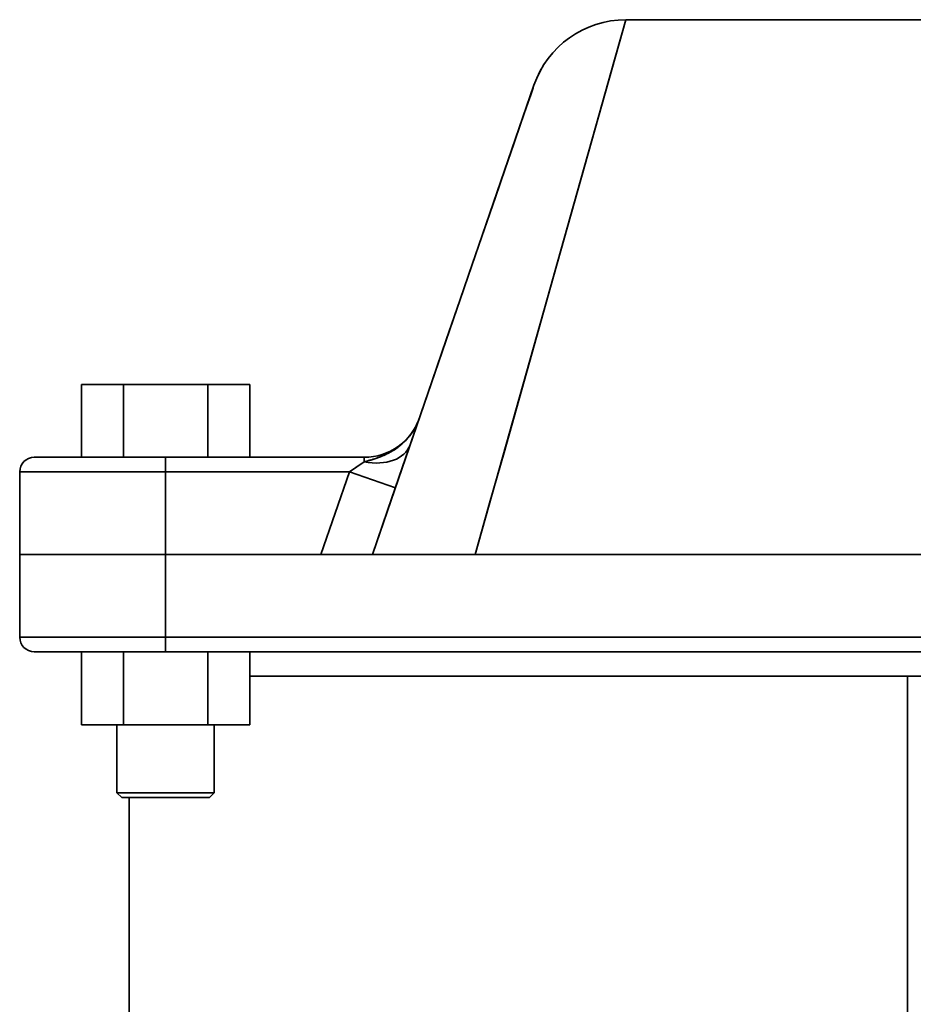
# Model space of a CAD drawing. Header units: inches. Extents: x 4301 to 6879, y 356 to 3146.
# Tile 11 of 16: x 5433 to 5617, y 2944 to 3146. Entities that reach past the tile are written whole.
import ezdxf

# ---------------------------------------------------------------- set-up
doc = ezdxf.new("R2010")
doc.units = ezdxf.units.IN
doc.header["$MEASUREMENT"] = 0

msp = doc.modelspace()

# ---------------------------------------------------------------- linework, layer by layer
at = {"color": 7, "lineweight": 35}
for p, q in [((5526.56, 3036.45), (5557.55, 3146.45)), ((5673.27, 3146.45), (5557.55, 3146.45)), ((5673.27, 3146.45), (5557.55, 3146.45)), ((5538.64, 3132.96), (5505.41, 3036.45)), ((5538.19, 3077.75), (5532.48, 3057.46)), ((5503.74, 3056.45), (5462.91, 3056.45)), ((5462.91, 3056.45), (5503.74, 3056.45)), ((5432.91, 3053.45), (5462.91, 3053.45)), ((5462.91, 3053.45), (5432.91, 3053.45)), ((5462.91, 3053.45), (5500.69, 3053.45)), ((5500.69, 3053.45), (5462.91, 3053.45)), ((5432.91, 3036.45), (5462.91, 3036.45)), ((5462.91, 3036.45), (5432.91, 3036.45)), ((5462.91, 3036.45), (5494.83, 3036.45)), ((5494.83, 3036.45), (5462.91, 3036.45)), ((5724.71, 3036.45), (5462.91, 3036.45)), ((5462.91, 3036.45), (5505.58, 3036.45)), ((5506.03, 3036.45), (5526.56, 3036.45)), ((5526.56, 3036.45), (5704.26, 3036.45)), ((5704.26, 3036.45), (5526.56, 3036.45)), ((5432.91, 3019.45), (5462.91, 3019.45)), ((5462.91, 3019.45), (5432.91, 3019.45)), ((5462.91, 3019.45), (5767.91, 3019.45)), ((5767.91, 3019.45), (5462.91, 3019.45)), ((5462.91, 3016.45), (5767.91, 3016.45)), ((5462.91, 3016.45), (5767.91, 3016.45)), ((5480.23, 3016.45), (5750.59, 3016.45)), ((5615.41, 3011.45), (5480.23, 3011.45)), ((5615.41, 3011.45), (5480.23, 3011.45)), ((5752.43, 3011.45), (5615.41, 3011.45)), ((5750.59, 3011.45), (5615.41, 3011.45)), ((5615.41, 2458.58), (5615.41, 3011.45)), ((5615.41, 3011.45), (5615.41, 2458.58)), ((5472.91, 3001.45), (5452.91, 3001.45)), ((5472.91, 2987.45), (5452.91, 2987.45)), ((5452.91, 2987.45), (5472.91, 2987.45)), ((5455.41, 2458.58), (5455.41, 2986.45))]:
    msp.add_line(p, q, dxfattribs=at)
at = {"color": 7, "lineweight": 35, "ltscale": 0.057406}
msp.add_line((5557.55, 3146.45), (5556.93, 3144.24), dxfattribs=at)
at = {"color": 7, "lineweight": 35, "ltscale": 0.169092}
msp.add_line((5556.93, 3144.24), (5555.09, 3137.73), dxfattribs=at)
at = {"color": 7, "lineweight": 35, "ltscale": 0.271919}
msp.add_line((5555.09, 3137.73), (5552.14, 3127.26), dxfattribs=at)
at = {"color": 7, "lineweight": 35, "ltscale": 0.013152}
msp.add_line((5538.64, 3132.96), (5538.47, 3132.47), dxfattribs=at)
at = {"color": 7, "lineweight": 35, "ltscale": 0.064762}
msp.add_line((5537.96, 3130.98), (5537.11, 3128.53), dxfattribs=at)
at = {"color": 7, "lineweight": 35, "ltscale": 0.039251}
msp.add_line((5538.47, 3132.47), (5537.96, 3130.98), dxfattribs=at)
at = {"color": 7, "lineweight": 35, "ltscale": 0.089327}
msp.add_line((5537.11, 3128.53), (5535.95, 3125.15), dxfattribs=at)
at = {"color": 7, "lineweight": 35, "ltscale": 0.361398}
msp.add_line((5552.14, 3127.26), (5548.22, 3113.35), dxfattribs=at)
at = {"color": 7, "lineweight": 35, "ltscale": 0.112618}
msp.add_line((5535.95, 3125.15), (5534.48, 3120.89), dxfattribs=at)
at = {"color": 7, "lineweight": 35, "ltscale": 0.134358}
msp.add_line((5534.48, 3120.89), (5532.73, 3115.81), dxfattribs=at)
at = {"color": 7, "lineweight": 35, "ltscale": 0.154331}
msp.add_line((5532.73, 3115.81), (5530.72, 3109.98), dxfattribs=at)
at = {"color": 7, "lineweight": 35, "ltscale": 0.434613}
msp.add_line((5548.22, 3113.35), (5543.51, 3096.61), dxfattribs=at)
at = {"color": 7, "lineweight": 35, "ltscale": 0.172367}
msp.add_line((5530.72, 3109.98), (5528.48, 3103.46), dxfattribs=at)
at = {"color": 7, "lineweight": 35, "ltscale": 0.188353}
msp.add_line((5528.48, 3103.46), (5526.03, 3096.33), dxfattribs=at)
at = {"color": 7, "lineweight": 35, "ltscale": 0.202213}
msp.add_line((5526.03, 3096.33), (5523.39, 3088.68), dxfattribs=at)
at = {"color": 7, "lineweight": 35, "ltscale": 0.490034}
msp.add_line((5543.51, 3096.61), (5538.19, 3077.75), dxfattribs=at)
at = {"color": 7, "lineweight": 35, "ltscale": 0.213881}
msp.add_line((5523.39, 3088.68), (5520.61, 3080.6), dxfattribs=at)
at = {"color": 7, "lineweight": 35, "ltscale": 0.223356}
msp.add_line((5520.61, 3080.6), (5517.7, 3072.15), dxfattribs=at)
at = {"color": 7, "lineweight": 35, "ltscale": 0.230615}
msp.add_line((5517.7, 3072.15), (5514.7, 3063.43), dxfattribs=at)
at = {"color": 7, "lineweight": 35, "ltscale": 0.216506}
for p, q in [((5445.59, 3071.45), (5454.25, 3071.45)), ((5454.25, 3071.45), (5445.59, 3071.45)), ((5471.57, 3071.45), (5480.23, 3071.45)), ((5480.23, 3071.45), (5471.57, 3071.45)), ((5454.25, 3016.45), (5445.59, 3016.45)), ((5454.25, 3016.45), (5445.59, 3016.45)), ((5480.23, 3016.45), (5471.57, 3016.45)), ((5480.23, 3016.45), (5471.57, 3016.45)), ((5454.25, 3001.45), (5445.59, 3001.45)), ((5445.59, 3001.45), (5454.25, 3001.45)), ((5480.23, 3001.45), (5471.57, 3001.45)), ((5471.57, 3001.45), (5480.23, 3001.45))]:
    msp.add_line(p, q, dxfattribs=at)
at = {"color": 7, "lineweight": 35, "ltscale": 0.375}
for p, q in [((5445.59, 3071.45), (5445.59, 3056.45)), ((5445.59, 3056.45), (5445.59, 3071.45)), ((5454.25, 3056.45), (5454.25, 3071.45)), ((5454.25, 3071.45), (5454.25, 3056.45)), ((5471.57, 3056.45), (5471.57, 3071.45)), ((5471.57, 3071.45), (5471.57, 3056.45)), ((5480.23, 3056.45), (5480.23, 3071.45)), ((5480.23, 3071.45), (5480.23, 3056.45)), ((5480.23, 3056.45), (5480.23, 3071.45)), ((5480.23, 3071.45), (5480.23, 3056.45)), ((5445.59, 3001.45), (5445.59, 3016.45)), ((5445.59, 3016.45), (5445.59, 3001.45)), ((5454.25, 3016.45), (5454.25, 3001.45)), ((5454.25, 3001.45), (5454.25, 3016.45)), ((5471.57, 3016.45), (5471.57, 3001.45)), ((5471.57, 3001.45), (5471.57, 3016.45)), ((5480.23, 3016.45), (5480.23, 3001.45)), ((5480.23, 3001.45), (5480.23, 3016.45))]:
    msp.add_line(p, q, dxfattribs=at)
at = {"color": 7, "lineweight": 35, "ltscale": 0.433012}
for p, q in [((5454.25, 3071.45), (5471.57, 3071.45)), ((5471.57, 3071.45), (5454.25, 3071.45)), ((5471.57, 3016.45), (5454.25, 3016.45)), ((5471.57, 3016.45), (5454.25, 3016.45)), ((5471.57, 3001.45), (5454.25, 3001.45)), ((5454.25, 3001.45), (5471.57, 3001.45))]:
    msp.add_line(p, q, dxfattribs=at)
at = {"color": 7, "lineweight": 35, "ltscale": 0.235654}
msp.add_line((5514.7, 3063.43), (5511.63, 3054.51), dxfattribs=at)
at = {"color": 7, "lineweight": 35, "ltscale": 0.002098}
msp.add_line((5435.99, 3056.45), (5435.91, 3056.45), dxfattribs=at)
at = {"color": 7, "lineweight": 35, "ltscale": 0.01142}
msp.add_line((5435.91, 3056.45), (5436.37, 3056.45), dxfattribs=at)
at = {"color": 7, "lineweight": 35, "ltscale": 0.00262}
msp.add_line((5436.1, 3056.45), (5435.99, 3056.45), dxfattribs=at)
at = {"color": 7, "lineweight": 35, "ltscale": 0.028091}
msp.add_line((5437.22, 3056.45), (5436.1, 3056.45), dxfattribs=at)
at = {"color": 7, "lineweight": 35, "ltscale": 0.032986}
msp.add_line((5436.37, 3056.45), (5437.68, 3056.45), dxfattribs=at)
at = {"color": 7, "lineweight": 35, "ltscale": 0.0233}
msp.add_line((5438.15, 3056.45), (5437.22, 3056.45), dxfattribs=at)
at = {"color": 7, "lineweight": 35, "ltscale": 0.06944}
msp.add_line((5437.68, 3056.45), (5440.46, 3056.45), dxfattribs=at)
at = {"color": 7, "lineweight": 35, "ltscale": 0.033254}
msp.add_line((5439.48, 3056.45), (5438.15, 3056.45), dxfattribs=at)
at = {"color": 7, "lineweight": 35, "ltscale": 0.025993}
msp.add_line((5440.52, 3056.45), (5439.48, 3056.45), dxfattribs=at)
at = {"color": 7, "lineweight": 35, "ltscale": 0.083856}
msp.add_line((5440.46, 3056.45), (5443.82, 3056.45), dxfattribs=at)
at = {"color": 7, "lineweight": 35, "ltscale": 0.025299}
msp.add_line((5441.53, 3056.45), (5440.52, 3056.45), dxfattribs=at)
at = {"color": 7, "lineweight": 35, "ltscale": 0.027449}
msp.add_line((5442.63, 3056.45), (5441.53, 3056.45), dxfattribs=at)
at = {"color": 7, "lineweight": 35, "ltscale": 0.029598}
msp.add_line((5443.82, 3056.45), (5442.63, 3056.45), dxfattribs=at)
at = {"color": 7, "lineweight": 35, "ltscale": 0.477297}
for p, q in [((5462.91, 3056.45), (5443.82, 3056.45)), ((5443.82, 3016.45), (5462.91, 3016.45))]:
    msp.add_line(p, q, dxfattribs=at)
at = {"color": 7, "lineweight": 35, "ltscale": 0.049082}
msp.add_line((5443.82, 3056.45), (5445.78, 3056.45), dxfattribs=at)
at = {"color": 7, "lineweight": 35, "ltscale": 0.053205}
msp.add_line((5445.78, 3056.45), (5447.91, 3056.45), dxfattribs=at)
at = {"color": 7, "lineweight": 35, "ltscale": 0.056817}
msp.add_line((5447.91, 3056.45), (5450.18, 3056.45), dxfattribs=at)
at = {"color": 7, "lineweight": 35, "ltscale": 0.059882}
msp.add_line((5450.18, 3056.45), (5452.58, 3056.45), dxfattribs=at)
at = {"color": 7, "lineweight": 35, "ltscale": 0.062369}
msp.add_line((5452.58, 3056.45), (5455.07, 3056.45), dxfattribs=at)
at = {"color": 7, "lineweight": 35, "ltscale": 0.064256}
msp.add_line((5455.07, 3056.45), (5457.64, 3056.45), dxfattribs=at)
at = {"color": 7, "lineweight": 35, "ltscale": 0.065524}
msp.add_line((5457.64, 3056.45), (5460.26, 3056.45), dxfattribs=at)
at = {"color": 7, "lineweight": 35, "ltscale": 0.066162}
msp.add_line((5460.26, 3056.45), (5462.91, 3056.45), dxfattribs=at)
at = {"color": 7, "lineweight": 35, "ltscale": 0.075}
for p, q in [((5462.91, 3053.45), (5462.91, 3056.45)), ((5462.91, 3056.45), (5462.91, 3053.45)), ((5462.91, 3016.45), (5462.91, 3019.45)), ((5462.91, 3019.45), (5462.91, 3016.45))]:
    msp.add_line(p, q, dxfattribs=at)
at = {"color": 7, "lineweight": 35, "ltscale": 0.023901}
msp.add_line((5503.74, 3055.5), (5503.74, 3056.45), dxfattribs=at)
msp.add_line((5503.74, 3055.5), (5503.74, 3056.45), dxfattribs=at)
at = {"color": 7, "lineweight": 35, "ltscale": 0.271618}
msp.add_line((5532.48, 3057.46), (5529.53, 3047), dxfattribs=at)
at = {"color": 7, "lineweight": 35, "ltscale": 0.091782}
msp.add_line((5500.69, 3053.45), (5503.74, 3055.5), dxfattribs=at)
at = {"color": 7, "lineweight": 35, "ltscale": 0.024733}
msp.add_line((5500.69, 3053.45), (5501.51, 3054), dxfattribs=at)
at = {"color": 7, "lineweight": 35, "ltscale": 0.024037}
msp.add_line((5501.51, 3054), (5502.31, 3054.54), dxfattribs=at)
at = {"color": 7, "lineweight": 35, "ltscale": 0.043011}
msp.add_line((5502.31, 3054.54), (5503.74, 3055.5), dxfattribs=at)
at = {"color": 7, "lineweight": 35, "ltscale": 0.238478}
msp.add_line((5511.63, 3054.51), (5508.52, 3045.49), dxfattribs=at)
at = {"color": 7, "lineweight": 35, "ltscale": 0.425}
for p, q in [((5432.91, 3053.45), (5432.91, 3036.45)), ((5432.91, 3036.45), (5432.91, 3053.45)), ((5462.91, 3053.45), (5462.91, 3036.45)), ((5462.91, 3036.45), (5462.91, 3053.45)), ((5432.91, 3019.45), (5432.91, 3036.45)), ((5432.91, 3036.45), (5432.91, 3019.45)), ((5462.91, 3019.45), (5462.91, 3036.45)), ((5462.91, 3036.45), (5462.91, 3019.45))]:
    msp.add_line(p, q, dxfattribs=at)
at = {"color": 7, "lineweight": 35, "ltscale": 0.449489}
msp.add_line((5494.83, 3036.45), (5500.69, 3053.45), dxfattribs=at)
msp.add_line((5494.83, 3036.45), (5500.69, 3053.45), dxfattribs=at)
at = {"color": 7, "lineweight": 35, "ltscale": 0.25}
for p, q in [((5510.14, 3050.2), (5500.69, 3053.45)), ((5500.69, 3053.45), (5510.14, 3050.2))]:
    msp.add_line(p, q, dxfattribs=at)
at = {"color": 7, "lineweight": 35, "ltscale": 0.27392}
msp.add_line((5529.53, 3047), (5526.56, 3036.45), dxfattribs=at)
at = {"color": 7, "lineweight": 35, "ltscale": 0.239094}
msp.add_line((5508.52, 3045.49), (5505.41, 3036.45), dxfattribs=at)
at = {"color": 7, "lineweight": 35, "ltscale": 0.003612}
msp.add_line((5433.05, 3036.45), (5432.91, 3036.45), dxfattribs=at)
at = {"color": 7, "lineweight": 35, "ltscale": 0.014411}
msp.add_line((5432.91, 3036.45), (5433.48, 3036.45), dxfattribs=at)
at = {"color": 7, "lineweight": 35, "ltscale": 0.010799}
msp.add_line((5433.48, 3036.45), (5433.05, 3036.45), dxfattribs=at)
at = {"color": 7, "lineweight": 35, "ltscale": 0.017884}
msp.add_line((5434.2, 3036.45), (5433.48, 3036.45), dxfattribs=at)
at = {"color": 7, "lineweight": 35, "ltscale": 0.04268}
msp.add_line((5433.48, 3036.45), (5435.19, 3036.45), dxfattribs=at)
at = {"color": 7, "lineweight": 35, "ltscale": 0.024796}
msp.add_line((5435.19, 3036.45), (5434.2, 3036.45), dxfattribs=at)
at = {"color": 7, "lineweight": 35, "ltscale": 0.031468}
msp.add_line((5436.45, 3036.45), (5435.19, 3036.45), dxfattribs=at)
at = {"color": 7, "lineweight": 35, "ltscale": 0.069307}
msp.add_line((5435.19, 3036.45), (5437.96, 3036.45), dxfattribs=at)
at = {"color": 7, "lineweight": 35, "ltscale": 0.037839}
msp.add_line((5437.96, 3036.45), (5436.45, 3036.45), dxfattribs=at)
at = {"color": 7, "lineweight": 35, "ltscale": 0.043845}
msp.add_line((5439.72, 3036.45), (5437.96, 3036.45), dxfattribs=at)
at = {"color": 7, "lineweight": 35, "ltscale": 0.093272}
msp.add_line((5437.96, 3036.45), (5441.7, 3036.45), dxfattribs=at)
at = {"color": 7, "lineweight": 35, "ltscale": 0.049428}
msp.add_line((5441.7, 3036.45), (5439.72, 3036.45), dxfattribs=at)
at = {"color": 7, "lineweight": 35, "ltscale": 0.054535}
msp.add_line((5443.88, 3036.45), (5441.7, 3036.45), dxfattribs=at)
at = {"color": 7, "lineweight": 35, "ltscale": 0.113652}
msp.add_line((5441.7, 3036.45), (5446.24, 3036.45), dxfattribs=at)
at = {"color": 7, "lineweight": 35, "ltscale": 0.059117}
msp.add_line((5446.24, 3036.45), (5443.88, 3036.45), dxfattribs=at)
at = {"color": 7, "lineweight": 35, "ltscale": 0.06313}
msp.add_line((5448.77, 3036.45), (5446.24, 3036.45), dxfattribs=at)
at = {"color": 7, "lineweight": 35, "ltscale": 0.129665}
msp.add_line((5446.24, 3036.45), (5451.43, 3036.45), dxfattribs=at)
at = {"color": 7, "lineweight": 35, "ltscale": 0.066535}
msp.add_line((5451.43, 3036.45), (5448.77, 3036.45), dxfattribs=at)
at = {"color": 7, "lineweight": 35, "ltscale": 0.069299}
msp.add_line((5454.2, 3036.45), (5451.43, 3036.45), dxfattribs=at)
at = {"color": 7, "lineweight": 35, "ltscale": 0.140694}
msp.add_line((5451.43, 3036.45), (5457.06, 3036.45), dxfattribs=at)
at = {"color": 7, "lineweight": 35, "ltscale": 0.071396}
msp.add_line((5457.06, 3036.45), (5454.2, 3036.45), dxfattribs=at)
at = {"color": 7, "lineweight": 35, "ltscale": 0.072805}
msp.add_line((5459.97, 3036.45), (5457.06, 3036.45), dxfattribs=at)
at = {"color": 7, "lineweight": 35, "ltscale": 0.146318}
msp.add_line((5457.06, 3036.45), (5462.91, 3036.45), dxfattribs=at)
at = {"color": 7, "lineweight": 35, "ltscale": 0.073513}
msp.add_line((5462.91, 3036.45), (5459.97, 3036.45), dxfattribs=at)
at = {"color": 7, "lineweight": 35, "ltscale": 0.025916}
msp.add_line((5495.87, 3036.45), (5494.83, 3036.45), dxfattribs=at)
at = {"color": 7, "lineweight": 35, "ltscale": 0.051583}
msp.add_line((5496.9, 3036.45), (5494.83, 3036.45), dxfattribs=at)
at = {"color": 7, "lineweight": 35, "ltscale": 0.025667}
msp.add_line((5496.9, 3036.45), (5495.87, 3036.45), dxfattribs=at)
at = {"color": 7, "lineweight": 35, "ltscale": 0.0496}
msp.add_line((5498.88, 3036.45), (5496.9, 3036.45), dxfattribs=at)
msp.add_line((5498.88, 3036.45), (5496.9, 3036.45), dxfattribs=at)
at = {"color": 7, "lineweight": 35, "ltscale": 0.045712}
msp.add_line((5500.71, 3036.45), (5498.88, 3036.45), dxfattribs=at)
msp.add_line((5500.71, 3036.45), (5498.88, 3036.45), dxfattribs=at)
at = {"color": 7, "lineweight": 35, "ltscale": 0.040067}
msp.add_line((5502.31, 3036.45), (5500.71, 3036.45), dxfattribs=at)
msp.add_line((5502.31, 3036.45), (5500.71, 3036.45), dxfattribs=at)
at = {"color": 7, "lineweight": 35, "ltscale": 0.032883}
msp.add_line((5503.63, 3036.45), (5502.31, 3036.45), dxfattribs=at)
msp.add_line((5503.63, 3036.45), (5502.31, 3036.45), dxfattribs=at)
at = {"color": 7, "lineweight": 35, "ltscale": 0.024434}
msp.add_line((5504.6, 3036.45), (5503.63, 3036.45), dxfattribs=at)
msp.add_line((5504.6, 3036.45), (5503.63, 3036.45), dxfattribs=at)
at = {"color": 7, "lineweight": 35, "ltscale": 0.015045}
msp.add_line((5505.21, 3036.45), (5504.6, 3036.45), dxfattribs=at)
msp.add_line((5505.21, 3036.45), (5504.6, 3036.45), dxfattribs=at)
at = {"color": 7, "lineweight": 35, "ltscale": 0.005081}
msp.add_line((5505.41, 3036.45), (5505.21, 3036.45), dxfattribs=at)
msp.add_line((5505.41, 3036.45), (5505.21, 3036.45), dxfattribs=at)
at = {"color": 7, "lineweight": 35, "ltscale": 0.010931}
msp.add_line((5505.41, 3036.45), (5505.84, 3036.45), dxfattribs=at)
at = {"color": 7, "lineweight": 35, "ltscale": 0.00274}
msp.add_line((5505.52, 3036.45), (5505.41, 3036.45), dxfattribs=at)
at = {"color": 7, "lineweight": 35, "ltscale": 0.008167}
msp.add_line((5505.84, 3036.45), (5505.52, 3036.45), dxfattribs=at)
at = {"color": 7, "lineweight": 35, "ltscale": 0.031505}
msp.add_line((5505.84, 3036.45), (5507.11, 3036.45), dxfattribs=at)
at = {"color": 7, "lineweight": 35, "ltscale": 0.013315}
msp.add_line((5506.38, 3036.45), (5505.84, 3036.45), dxfattribs=at)
at = {"color": 7, "lineweight": 35, "ltscale": 0.018201}
msp.add_line((5507.11, 3036.45), (5506.38, 3036.45), dxfattribs=at)
at = {"color": 7, "lineweight": 35, "ltscale": 0.050621}
msp.add_line((5507.11, 3036.45), (5509.13, 3036.45), dxfattribs=at)
at = {"color": 7, "lineweight": 35, "ltscale": 0.023029}
msp.add_line((5508.03, 3036.45), (5507.11, 3036.45), dxfattribs=at)
at = {"color": 7, "lineweight": 35, "ltscale": 0.027589}
msp.add_line((5509.13, 3036.45), (5508.03, 3036.45), dxfattribs=at)
at = {"color": 7, "lineweight": 35, "ltscale": 0.066597}
msp.add_line((5509.13, 3036.45), (5511.79, 3036.45), dxfattribs=at)
at = {"color": 7, "lineweight": 35, "ltscale": 0.031433}
msp.add_line((5510.39, 3036.45), (5509.13, 3036.45), dxfattribs=at)
at = {"color": 7, "lineweight": 35, "ltscale": 0.035159}
msp.add_line((5511.79, 3036.45), (5510.39, 3036.45), dxfattribs=at)
at = {"color": 7, "lineweight": 35, "ltscale": 0.080501}
msp.add_line((5511.79, 3036.45), (5515.01, 3036.45), dxfattribs=at)
at = {"color": 7, "lineweight": 35, "ltscale": 0.038857}
msp.add_line((5513.35, 3036.45), (5511.79, 3036.45), dxfattribs=at)
at = {"color": 7, "lineweight": 35, "ltscale": 0.041644}
msp.add_line((5515.01, 3036.45), (5513.35, 3036.45), dxfattribs=at)
at = {"color": 7, "lineweight": 35, "ltscale": 0.006435}
msp.add_line((5513.87, 3036.45), (5514.13, 3036.45), dxfattribs=at)
at = {"color": 7, "lineweight": 35, "ltscale": 0.018958}
msp.add_line((5514.13, 3036.45), (5514.88, 3036.45), dxfattribs=at)
at = {"color": 7, "lineweight": 35, "ltscale": 0.003616}
msp.add_line((5514.27, 3036.45), (5514.13, 3036.45), dxfattribs=at)
at = {"color": 7, "lineweight": 35, "ltscale": 0.03022}
msp.add_line((5514.88, 3036.45), (5516.09, 3036.45), dxfattribs=at)
at = {"color": 7, "lineweight": 35, "ltscale": 0.090265}
msp.add_line((5515.01, 3036.45), (5518.62, 3036.45), dxfattribs=at)
at = {"color": 7, "lineweight": 35, "ltscale": 0.043979}
msp.add_line((5516.77, 3036.45), (5515.01, 3036.45), dxfattribs=at)
at = {"color": 7, "lineweight": 35, "ltscale": 0.008951}
msp.add_line((5515.42, 3036.45), (5515.06, 3036.45), dxfattribs=at)
at = {"color": 7, "lineweight": 35, "ltscale": 0.020033}
msp.add_line((5516.22, 3036.45), (5515.42, 3036.45), dxfattribs=at)
at = {"color": 7, "lineweight": 35, "ltscale": 0.040204}
msp.add_line((5516.09, 3036.45), (5517.7, 3036.45), dxfattribs=at)
at = {"color": 7, "lineweight": 35, "ltscale": 0.022856}
msp.add_line((5517.13, 3036.45), (5516.22, 3036.45), dxfattribs=at)
at = {"color": 7, "lineweight": 35, "ltscale": 0.046291}
msp.add_line((5518.62, 3036.45), (5516.77, 3036.45), dxfattribs=at)
at = {"color": 7, "lineweight": 35, "ltscale": 0.0248}
msp.add_line((5518.13, 3036.45), (5517.13, 3036.45), dxfattribs=at)
at = {"color": 7, "lineweight": 35, "ltscale": 0.048225}
msp.add_line((5517.7, 3036.45), (5519.63, 3036.45), dxfattribs=at)
at = {"color": 7, "lineweight": 35, "ltscale": 0.025792}
msp.add_line((5519.16, 3036.45), (5518.13, 3036.45), dxfattribs=at)
at = {"color": 7, "lineweight": 35, "ltscale": 0.097577}
msp.add_line((5518.62, 3036.45), (5522.53, 3036.45), dxfattribs=at)
at = {"color": 7, "lineweight": 35, "ltscale": 0.048334}
msp.add_line((5520.56, 3036.45), (5518.62, 3036.45), dxfattribs=at)
at = {"color": 7, "lineweight": 35, "ltscale": 0.185081}
msp.add_line((5519.16, 3036.45), (5526.56, 3036.45), dxfattribs=at)
at = {"color": 7, "lineweight": 35, "ltscale": 0.054167}
msp.add_line((5519.63, 3036.45), (5521.8, 3036.45), dxfattribs=at)
at = {"color": 7, "lineweight": 35, "ltscale": 0.049242}
msp.add_line((5522.53, 3036.45), (5520.56, 3036.45), dxfattribs=at)
at = {"color": 7, "lineweight": 35, "ltscale": 0.058522}
msp.add_line((5521.8, 3036.45), (5524.14, 3036.45), dxfattribs=at)
at = {"color": 7, "lineweight": 35, "ltscale": 0.050024}
msp.add_line((5522.53, 3036.45), (5524.53, 3036.45), dxfattribs=at)
at = {"color": 7, "lineweight": 35, "ltscale": 0.050023}
msp.add_line((5524.53, 3036.45), (5522.53, 3036.45), dxfattribs=at)
at = {"color": 7, "lineweight": 35, "ltscale": 0.030099}
msp.add_line((5524.14, 3036.45), (5525.34, 3036.45), dxfattribs=at)
at = {"color": 7, "lineweight": 35, "ltscale": 0.050807}
msp.add_line((5524.53, 3036.45), (5526.56, 3036.45), dxfattribs=at)
at = {"color": 7, "lineweight": 35, "ltscale": 0.050809}
msp.add_line((5526.56, 3036.45), (5524.53, 3036.45), dxfattribs=at)
at = {"color": 7, "lineweight": 35, "ltscale": 0.030457}
msp.add_line((5525.34, 3036.45), (5526.56, 3036.45), dxfattribs=at)
at = {"color": 7, "lineweight": 35, "ltscale": 0.197703}
for p, q in [((5443.82, 3016.45), (5435.91, 3016.45)), ((5435.91, 3016.45), (5443.82, 3016.45))]:
    msp.add_line(p, q, dxfattribs=at)
at = {"color": 7, "lineweight": 35, "ltscale": 0.008475}
msp.add_line((5436.02, 3016.45), (5436.36, 3016.45), dxfattribs=at)
at = {"color": 7, "lineweight": 35, "ltscale": 0.028026}
msp.add_line((5436.36, 3016.45), (5437.48, 3016.45), dxfattribs=at)
at = {"color": 7, "lineweight": 35, "ltscale": 0.074251}
msp.add_line((5437.48, 3016.45), (5440.45, 3016.45), dxfattribs=at)
at = {"color": 7, "lineweight": 35, "ltscale": 0.044285}
msp.add_line((5445.59, 3016.45), (5443.82, 3016.45), dxfattribs=at)
at = {"color": 7, "lineweight": 35, "ltscale": 0.059978}
msp.add_line((5450.51, 3016.45), (5452.91, 3016.45), dxfattribs=at)
at = {"color": 7, "lineweight": 35, "ltscale": 0.1242}
msp.add_line((5452.91, 3016.45), (5457.87, 3016.45), dxfattribs=at)
at = {"color": 7, "lineweight": 35, "ltscale": 0.125848}
msp.add_line((5457.87, 3016.45), (5462.91, 3016.45), dxfattribs=at)
at = {"color": 7, "lineweight": 35, "ltscale": 0.183007}
msp.add_line((5452.91, 3001.45), (5445.59, 3001.45), dxfattribs=at)
at = {"color": 7, "lineweight": 35, "ltscale": 0.183008}
msp.add_line((5445.59, 3001.45), (5452.91, 3001.45), dxfattribs=at)
at = {"color": 7, "lineweight": 35, "ltscale": 0.183012}
for p, q in [((5452.91, 3001.45), (5445.59, 3001.45)), ((5480.23, 3001.45), (5472.91, 3001.45))]:
    msp.add_line(p, q, dxfattribs=at)
at = {"color": 7, "lineweight": 35, "ltscale": 0.35}
for p, q in [((5452.91, 3001.45), (5452.91, 2987.45)), ((5452.91, 2987.45), (5452.91, 3001.45)), ((5472.91, 2987.45), (5472.91, 3001.45)), ((5472.91, 2987.45), (5472.91, 3001.45))]:
    msp.add_line(p, q, dxfattribs=at)
at = {"color": 7, "lineweight": 35, "ltscale": 0.035355}
for p, q in [((5453.91, 2986.45), (5452.91, 2987.45)), ((5452.91, 2987.45), (5453.91, 2986.45)), ((5453.91, 2986.45), (5452.91, 2987.45)), ((5452.91, 2987.45), (5453.91, 2986.45)), ((5472.91, 2987.45), (5471.91, 2986.45)), ((5471.91, 2986.45), (5472.91, 2987.45))]:
    msp.add_line(p, q, dxfattribs=at)
at = {"color": 7, "lineweight": 35, "ltscale": 0.0375}
for p, q in [((5455.41, 2986.45), (5453.91, 2986.45)), ((5453.91, 2986.45), (5455.41, 2986.45))]:
    msp.add_line(p, q, dxfattribs=at)
at = {"color": 7, "lineweight": 35, "ltscale": 0.45}
for p, q in [((5471.91, 2986.45), (5453.91, 2986.45)), ((5453.91, 2986.45), (5471.91, 2986.45))]:
    msp.add_line(p, q, dxfattribs=at)
at = {"color": 7, "lineweight": 35, "ltscale": 0.004323}
for p, q in [((5454.08, 2986.45), (5453.91, 2986.45)), ((5471.91, 2986.45), (5471.74, 2986.45))]:
    msp.add_line(p, q, dxfattribs=at)
at = {"color": 7, "lineweight": 35, "ltscale": 0.012804}
for p, q in [((5454.59, 2986.45), (5454.08, 2986.45)), ((5471.74, 2986.45), (5471.22, 2986.45))]:
    msp.add_line(p, q, dxfattribs=at)
at = {"color": 7, "lineweight": 35, "ltscale": 0.020792}
for p, q in [((5455.43, 2986.45), (5454.59, 2986.45)), ((5471.22, 2986.45), (5470.39, 2986.45))]:
    msp.add_line(p, q, dxfattribs=at)
at = {"color": 7, "lineweight": 35, "ltscale": 0.027982}
for p, q in [((5456.54, 2986.45), (5455.43, 2986.45)), ((5470.39, 2986.45), (5469.27, 2986.45))]:
    msp.add_line(p, q, dxfattribs=at)
at = {"color": 7, "lineweight": 35, "ltscale": 0.034096}
for p, q in [((5457.91, 2986.45), (5456.54, 2986.45)), ((5469.27, 2986.45), (5467.91, 2986.45))]:
    msp.add_line(p, q, dxfattribs=at)
at = {"color": 7, "lineweight": 35, "ltscale": 0.038899}
for p, q in [((5459.46, 2986.45), (5457.91, 2986.45)), ((5467.91, 2986.45), (5466.35, 2986.45))]:
    msp.add_line(p, q, dxfattribs=at)
at = {"color": 7, "lineweight": 35, "ltscale": 0.042209}
for p, q in [((5461.15, 2986.45), (5459.46, 2986.45)), ((5466.35, 2986.45), (5464.66, 2986.45))]:
    msp.add_line(p, q, dxfattribs=at)
at = {"color": 7, "lineweight": 35, "ltscale": 0.043895}
for p, q in [((5462.91, 2986.45), (5461.15, 2986.45)), ((5464.66, 2986.45), (5462.91, 2986.45))]:
    msp.add_line(p, q, dxfattribs=at)
at = {"color": 7, "lineweight": 35}
for points in [[(5503.74, 3055.5), (5504.08, 3055.6), (5504.31, 3055.67), (5504.8, 3055.81), (5505.3, 3055.96), (5505.56, 3056.04), (5505.94, 3056.16), (5506.15, 3056.23), (5506.35, 3056.3), (5506.62, 3056.39), (5506.89, 3056.49), (5507.17, 3056.6), (5507.47, 3056.72), (5507.78, 3056.85), (5508.08, 3056.99), (5508.39, 3057.13), (5508.65, 3057.27), (5508.92, 3057.41), (5509.18, 3057.55), (5509.44, 3057.7), (5509.7, 3057.86), (5509.96, 3058.02), (5510.23, 3058.21), (5510.49, 3058.39), (5510.63, 3058.49), (5510.76, 3058.59), (5510.93, 3058.72), (5511.1, 3058.86), (5511.27, 3059), (5511.48, 3059.18), (5511.68, 3059.36), (5511.88, 3059.55), (5512.08, 3059.74), (5512.27, 3059.94), (5512.46, 3060.14), (5512.66, 3060.36), (5512.85, 3060.59), (5513.04, 3060.83), (5513.22, 3061.06), (5513.4, 3061.3), (5513.58, 3061.55), (5513.74, 3061.8), (5513.9, 3062.06), (5514.06, 3062.31), (5514.21, 3062.58), (5514.35, 3062.84), (5514.49, 3063.12), (5514.62, 3063.4), (5514.75, 3063.68), (5514.87, 3063.96), (5514.98, 3064.25), (5515.08, 3064.54)], [(5505.09, 3055.9), (5504.61, 3055.76), (5504.15, 3055.62), (5503.94, 3055.56), (5503.74, 3055.5)]]:
    msp.add_lwpolyline(points, dxfattribs=at)
for centre, radius, start, end in [((5557.55, 3126.45), 20, 90, 161), ((5557.55, 3126.45), 20, 90.0002, 160.9997), ((5557.55, 3126.45), 20, 150.5151, 155.4548), ((5503.74, 3068.45), 12, 270, 341), ((5503.74, 3068.45), 12, 270, 341), ((5503.26, 3068.61), 12.5, 330.2032, 340.9964), ((5503.18, 3068.66), 12.6, 321.924, 330.199), ((5502.85, 3068.95), 13.03, 303.8174, 321.8276), ((5502.08, 3070.08), 14.4, 295.5015, 303.883), ((5435.91, 3053.45), 3, 90, 180), ((5435.91, 3053.45), 3, 90, 180), ((5497.28, 3082.81), 28.03, 286.1926, 289.6182), ((5500.9, 3072.56), 17.15, 289.7098, 295.4669), ((5435.91, 3019.45), 3, 180, 270), ((5435.91, 3019.45), 3, 180, 270), ((5435.91, 3019.45), 3, 180, 270)]:
    msp.add_arc(centre, radius, start, end, dxfattribs=at)
for ratio, start_param, end_param in [(0.660635, 4.936089, 6.271765), (0.660636, 4.936087, 6.271764)]:
    msp.add_ellipse((5503.74, 3062.31), major_axis=(9.46, -3.26), ratio=ratio, start_param=start_param, end_param=end_param, dxfattribs=at)

doc.saveas('drawing.dxf')
